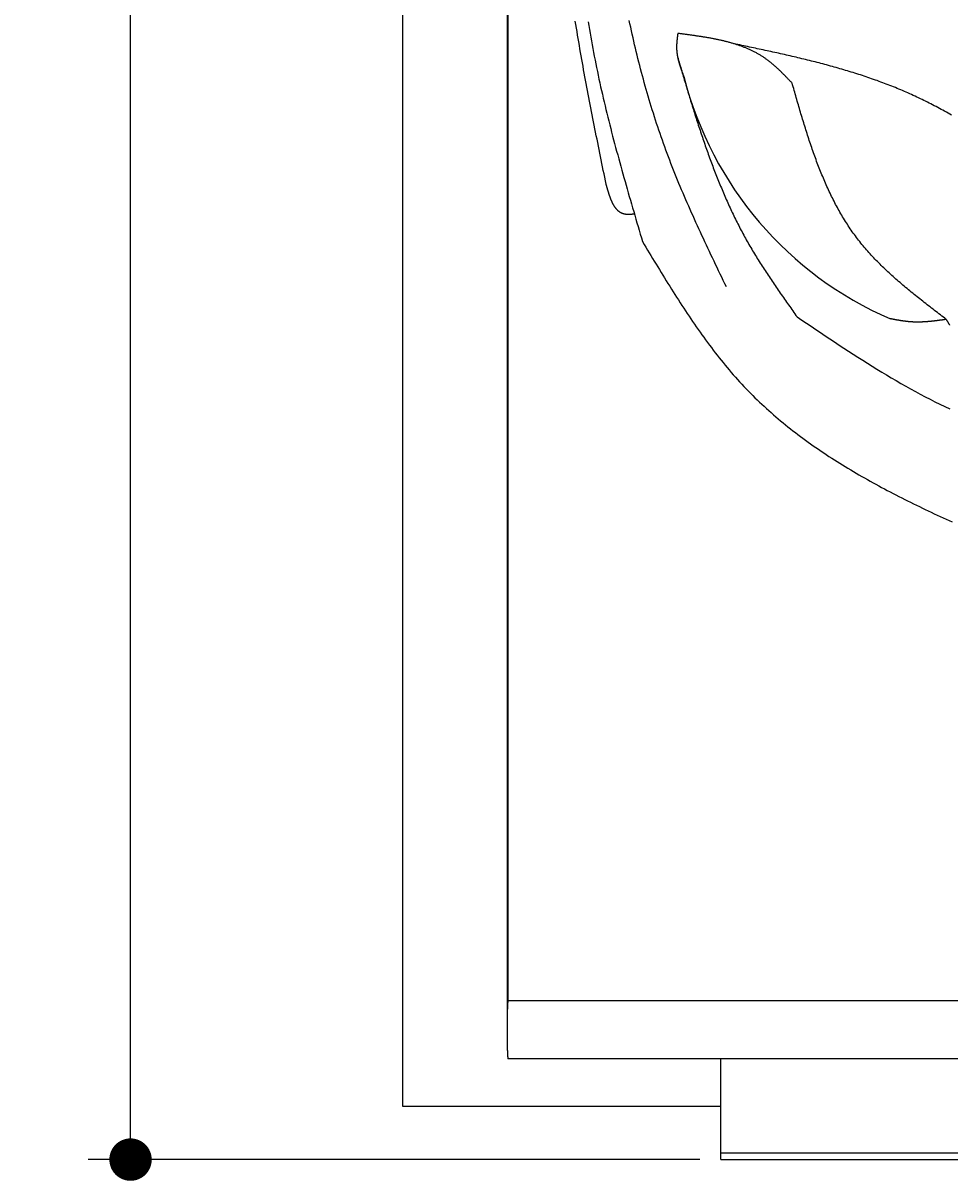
# Model space of a CAD drawing. Extents: x 715 to 7297, y 267 to 5710.
# Tile 1 of 91: x 715 to 1589, y 267 to 1359. Entities that reach past the tile are written whole.
import ezdxf

# ---------------------------------------------------------------- set-up
doc = ezdxf.new("R2010")
doc.units = 0
doc.layers.get('0').update_dxf_attribs({"linetype": 'CONTINUOUS'})
doc.layers.get('DEFPOINTS').update_dxf_attribs({"linetype": 'CONTINUOUS'})
doc.layers.add('4', color=3, linetype='CONTINUOUS')
doc.layers.add('CAR', color=10, linetype='CONTINUOUS')
doc.styles.get("Standard").update_dxf_attribs({"font": 'ISOCP.SHX'})
doc.dimstyles.get("Standard").update_dxf_attribs({"dimtxt": 6, "dimasz": 10, "dimexe": 0.18, "dimexo": 0.0625, "dimgap": 2, "dimtad": 1, "dimzin": 0, "dimcen": 0.09, "dimazin": 3, "dimtfac": 1, "dimtofl": 0, "dimtmove": 0, "dimatfit": 3})

# ---------------------------------------------------------------- blocks, each defined once
blk = doc.blocks.new('PUNKT')
at = {"layer": '4', "color": 0, "linetype": 'BYBLOCK'}
blk.add_line((-0.5, 0), (-1, 0), dxfattribs=at)
at = {"layer": '4', "color": 0, "linetype": 'BYBLOCK', "const_width": 0.5}
blk.add_lwpolyline([(-0.25, 0, 1), (0.25, 0, 1)], format="xyb", close=True, dxfattribs=at)
blk = doc.blocks.new('*U20')
at = {"layer": '4', "color": 2}
blk.add_text('490', height=70, rotation=90, dxfattribs=at).set_placement((785.9, 2660.1))
blk = doc.blocks.new('*D4')
at = {"layer": '4'}
for p, q in [((1352.8, 5187.3), (775.9, 5187.3)), ((815.9, 327.3), (815.9, 5147.3)), ((1352.8, 287.3), (775.9, 287.3))]:
    blk.add_line(p, q, dxfattribs=at)
at = {"layer": 'DEFPOINTS', "color": 0}
for p in [(815.9, 5187.3), (1372.8, 5187.3), (1372.8, 287.3)]:
    blk.add_point(p, dxfattribs=at)
blk.add_blockref('*U20', (0, 0))
at = {"layer": '4', "xscale": 40, "yscale": 40, "zscale": 40}
for p, rotation in [((815.9, 5187.3), 90), ((815.9, 287.3), 270)]:
    blk.add_blockref('PUNKT', p, dxfattribs=dict(at, rotation=rotation))

msp = doc.modelspace()

# ---------------------------------------------------------------- linework, layer by layer
for p, q in [((1171.626, 5090.337), (1171.717, 437.271)), ((1171.578, 390.271), (1171.578, 5084.271)), ((1072.775, 337.271), (1072.775, 2737.271)), ((1171.717, 437.271), (6020.522, 437.271)), ((1171.578, 429.271), (1171.578, 429.771)), ((1454.174, 382.271), (1171.717, 382.271)), ((1372.775, 382.271), (1175.068, 382.271)), ((1372.775, 321.271), (1372.775, 382.271)), ((1372.775, 287.271), (1372.775, 382.271)), ((4551.187, 382.271), (1454.174, 382.271)), ((1372.775, 337.271), (1072.775, 337.271)), ((1372.775, 311.271), (1372.775, 321.271)), ((1832.775, 293.271), (1372.775, 293.271)), ((1372.775, 287.271), (4772.775, 287.271))]:
    msp.add_line(p, q)
for points in [[(1171.72, 437.271, 0), (1171.72, 437.27, 0), (1171.71, 437.269, 0), (1171.71, 437.266, 0), (1171.71, 437.261, 0), (1171.71, 437.256, 0), (1171.71, 437.249, 0), (1171.71, 437.242, 0), (1171.7, 437.233, 0), (1171.7, 437.222, 0), (1171.7, 437.211, 0), (1171.7, 437.198, 0), (1171.7, 437.184, 0), (1171.7, 437.169, 0), (1171.69, 437.153, 0), (1171.69, 437.136, 0), (1171.69, 437.117, 0), (1171.69, 437.098, 0), (1171.69, 437.077, 0), (1171.69, 437.055, 0), (1171.68, 437.031, 0), (1171.68, 437.007, 0), (1171.68, 436.981, 0), (1171.68, 436.955, 0), (1171.68, 436.927, 0), (1171.68, 436.898, 0), (1171.67, 436.867, 0), (1171.67, 436.836, 0), (1171.67, 436.803, 0), (1171.67, 436.77, 0), (1171.67, 436.735, 0), (1171.67, 436.699, 0), (1171.66, 436.662, 0), (1171.66, 436.624, 0), (1171.66, 436.585, 0), (1171.66, 436.544, 0), (1171.66, 436.503, 0), (1171.66, 436.46, 0), (1171.65, 436.417, 0), (1171.65, 436.372, 0), (1171.65, 436.326, 0), (1171.65, 436.28, 0), (1171.65, 436.232, 0), (1171.65, 436.183, 0), (1171.65, 436.133, 0), (1171.64, 436.082, 0), (1171.64, 436.03, 0), (1171.64, 435.977, 0), (1171.64, 435.923, 0), (1171.64, 435.868, 0), (1171.64, 435.812, 0), (1171.64, 435.755, 0), (1171.63, 435.697, 0), (1171.63, 435.638, 0), (1171.63, 435.578, 0), (1171.63, 435.517, 0), (1171.63, 435.455, 0), (1171.63, 435.392, 0), (1171.63, 435.329, 0), (1171.62, 435.264, 0), (1171.62, 435.199, 0), (1171.62, 435.132, 0), (1171.62, 435.065, 0), (1171.62, 434.997, 0), (1171.62, 434.928, 0), (1171.62, 434.858, 0), (1171.62, 434.787, 0), (1171.61, 434.716, 0), (1171.61, 434.644, 0), (1171.61, 434.57, 0), (1171.61, 434.496, 0), (1171.61, 434.422, 0), (1171.61, 434.346, 0), (1171.61, 434.27, 0), (1171.61, 434.193, 0), (1171.61, 434.115, 0), (1171.61, 434.037, 0), (1171.6, 433.957, 0), (1171.6, 433.878, 0), (1171.6, 433.797, 0), (1171.6, 433.716, 0), (1171.6, 433.634, 0), (1171.6, 433.551, 0), (1171.6, 433.468, 0), (1171.6, 433.384, 0), (1171.6, 433.299, 0), (1171.6, 433.214, 0), (1171.59, 433.129, 0), (1171.59, 433.042, 0), (1171.59, 432.955, 0), (1171.59, 432.868, 0), (1171.59, 432.78, 0), (1171.59, 432.692, 0), (1171.59, 432.603, 0), (1171.59, 432.513, 0), (1171.59, 432.423, 0), (1171.59, 432.333, 0), (1171.59, 432.242, 0), (1171.59, 432.15, 0), (1171.59, 432.058, 0), (1171.59, 431.966, 0), (1171.59, 431.874, 0), (1171.58, 431.781, 0), (1171.58, 431.687, 0), (1171.58, 431.593, 0), (1171.58, 431.499, 0), (1171.58, 431.405, 0), (1171.58, 431.31, 0), (1171.58, 431.215, 0), (1171.58, 431.12, 0), (1171.58, 431.024, 0), (1171.58, 430.928, 0), (1171.58, 430.832, 0), (1171.58, 430.735, 0), (1171.58, 430.639, 0), (1171.58, 430.542, 0), (1171.58, 430.445, 0), (1171.58, 430.348, 0), (1171.58, 430.25, 0), (1171.58, 430.153, 0), (1171.58, 430.055, 0), (1171.58, 429.957, 0), (1171.58, 429.86, 0), (1171.58, 429.762, 0), (1171.58, 429.664, 0), (1171.58, 429.566, 0), (1171.58, 429.467, 0), (1171.58, 429.369, 0), (1171.58, 429.271, 0)], [(1171.58, 390.271, 0), (1171.58, 390.173, 0), (1171.58, 390.075, 0), (1171.58, 389.977, 0), (1171.58, 389.879, 0), (1171.58, 389.781, 0), (1171.58, 389.683, 0), (1171.58, 389.585, 0), (1171.58, 389.487, 0), (1171.58, 389.389, 0), (1171.58, 389.292, 0), (1171.58, 389.194, 0), (1171.58, 389.097, 0), (1171.58, 389, 0), (1171.58, 388.903, 0), (1171.58, 388.807, 0), (1171.58, 388.71, 0), (1171.58, 388.614, 0), (1171.58, 388.518, 0), (1171.58, 388.423, 0), (1171.58, 388.327, 0), (1171.58, 388.232, 0), (1171.58, 388.137, 0), (1171.58, 388.043, 0), (1171.58, 387.949, 0), (1171.58, 387.855, 0), (1171.58, 387.762, 0), (1171.59, 387.669, 0), (1171.59, 387.576, 0), (1171.59, 387.484, 0), (1171.59, 387.392, 0), (1171.59, 387.301, 0), (1171.59, 387.21, 0), (1171.59, 387.119, 0), (1171.59, 387.029, 0), (1171.59, 386.94, 0), (1171.59, 386.851, 0), (1171.59, 386.762, 0), (1171.59, 386.674, 0), (1171.59, 386.587, 0), (1171.59, 386.5, 0), (1171.59, 386.414, 0), (1171.6, 386.328, 0), (1171.6, 386.243, 0), (1171.6, 386.158, 0), (1171.6, 386.074, 0), (1171.6, 385.991, 0), (1171.6, 385.908, 0), (1171.6, 385.827, 0), (1171.6, 385.745, 0), (1171.6, 385.665, 0), (1171.6, 385.585, 0), (1171.61, 385.505, 0), (1171.61, 385.427, 0), (1171.61, 385.349, 0), (1171.61, 385.272, 0), (1171.61, 385.196, 0), (1171.61, 385.12, 0), (1171.61, 385.046, 0), (1171.61, 384.972, 0), (1171.61, 384.899, 0), (1171.61, 384.826, 0), (1171.62, 384.755, 0), (1171.62, 384.684, 0), (1171.62, 384.614, 0), (1171.62, 384.545, 0), (1171.62, 384.477, 0), (1171.62, 384.41, 0), (1171.62, 384.343, 0), (1171.62, 384.278, 0), (1171.63, 384.213, 0), (1171.63, 384.15, 0), (1171.63, 384.087, 0), (1171.63, 384.025, 0), (1171.63, 383.964, 0), (1171.63, 383.904, 0), (1171.63, 383.845, 0), (1171.64, 383.787, 0), (1171.64, 383.73, 0), (1171.64, 383.674, 0), (1171.64, 383.619, 0), (1171.64, 383.565, 0), (1171.64, 383.512, 0), (1171.64, 383.46, 0), (1171.65, 383.409, 0), (1171.65, 383.359, 0), (1171.65, 383.31, 0), (1171.65, 383.263, 0), (1171.65, 383.216, 0), (1171.65, 383.17, 0), (1171.65, 383.125, 0), (1171.66, 383.082, 0), (1171.66, 383.039, 0), (1171.66, 382.998, 0), (1171.66, 382.957, 0), (1171.66, 382.918, 0), (1171.66, 382.88, 0), (1171.67, 382.843, 0), (1171.67, 382.807, 0), (1171.67, 382.772, 0), (1171.67, 382.739, 0), (1171.67, 382.706, 0), (1171.67, 382.675, 0), (1171.68, 382.645, 0), (1171.68, 382.616, 0), (1171.68, 382.588, 0), (1171.68, 382.561, 0), (1171.68, 382.535, 0), (1171.68, 382.511, 0), (1171.69, 382.488, 0), (1171.69, 382.465, 0), (1171.69, 382.445, 0), (1171.69, 382.425, 0), (1171.69, 382.406, 0), (1171.69, 382.389, 0), (1171.7, 382.373, 0), (1171.7, 382.358, 0), (1171.7, 382.344, 0), (1171.7, 382.331, 0), (1171.7, 382.32, 0), (1171.7, 382.31, 0), (1171.71, 382.301, 0), (1171.71, 382.293, 0), (1171.71, 382.286, 0), (1171.71, 382.281, 0), (1171.71, 382.277, 0), (1171.71, 382.273, 0), (1171.72, 382.272, 0), (1171.72, 382.271, 0)]]:
    msp.add_polyline3d(points)
at = {"layer": 'CAR'}
for points in [[(1264.49, 1207.11, 0), (1263.82, 1210.38, 0), (1263.16, 1213.64, 0), (1262.49, 1216.91, 0), (1261.83, 1220.18, 0), (1261.17, 1223.45, 0), (1260.5, 1226.72, 0), (1259.84, 1229.98, 0), (1259.18, 1233.25, 0), (1258.52, 1236.52, 0), (1257.86, 1239.79, 0), (1257.2, 1243.06, 0), (1256.54, 1246.33, 0), (1255.89, 1249.6, 0), (1255.23, 1252.87, 0), (1254.58, 1256.14, 0), (1253.93, 1259.41, 0), (1253.29, 1262.68, 0), (1252.64, 1265.95, 0), (1252, 1269.22, 0), (1251.35, 1272.49, 0), (1250.72, 1275.76, 0), (1250.08, 1279.03, 0), (1249.45, 1282.3, 0), (1248.82, 1285.57, 0), (1248.19, 1288.85, 0), (1247.57, 1292.12, 0), (1246.95, 1295.39, 0), (1246.33, 1298.66, 0), (1245.72, 1301.94, 0), (1245.11, 1305.21, 0), (1244.5, 1308.49, 0), (1243.9, 1311.76, 0), (1243.3, 1315.04, 0), (1242.71, 1318.31, 0), (1242.12, 1321.59, 0), (1241.53, 1324.86, 0), (1240.95, 1328.14, 0), (1240.38, 1331.42, 0), (1239.81, 1334.7, 0), (1239.24, 1337.98, 0), (1238.68, 1341.25, 0), (1238.13, 1344.53, 0), (1237.58, 1347.81, 0), (1237.03, 1351.1, 0), (1236.49, 1354.38, 0), (1235.96, 1357.66, 0), (1235.43, 1360.94, 0)], [(1247.45, 1360.38, 0), (1248.06, 1356.76, 0), (1248.67, 1353.14, 0), (1249.3, 1349.52, 0), (1249.93, 1345.9, 0), (1250.58, 1342.28, 0), (1251.24, 1338.67, 0), (1251.91, 1335.06, 0), (1252.6, 1331.45, 0), (1253.29, 1327.84, 0), (1254, 1324.23, 0), (1254.72, 1320.63, 0), (1255.46, 1317.03, 0), (1256.2, 1313.43, 0), (1256.96, 1309.83, 0), (1257.73, 1306.24, 0), (1258.52, 1302.65, 0), (1259.31, 1299.05, 0), (1260.12, 1295.47, 0), (1260.94, 1291.88, 0), (1261.77, 1288.29, 0), (1262.61, 1284.71, 0), (1263.46, 1281.13, 0), (1264.32, 1277.55, 0), (1265.2, 1273.97, 0), (1266.08, 1270.4, 0), (1266.97, 1266.82, 0), (1267.87, 1263.25, 0), (1268.78, 1259.68, 0), (1269.7, 1256.11, 0), (1270.63, 1252.54, 0), (1271.56, 1248.97, 0), (1272.5, 1245.4, 0), (1273.46, 1241.84, 0), (1274.41, 1238.28, 0), (1275.38, 1234.71, 0), (1276.35, 1231.15, 0), (1277.33, 1227.59, 0), (1278.31, 1224.03, 0), (1279.3, 1220.48, 0), (1280.29, 1216.92, 0), (1281.29, 1213.36, 0), (1282.3, 1209.81, 0), (1283.31, 1206.25, 0), (1284.32, 1202.7, 0), (1285.34, 1199.14, 0), (1286.36, 1195.59, 0), (1287.38, 1192.04, 0), (1288.41, 1188.49, 0), (1289.44, 1184.94, 0), (1290.48, 1181.39, 0), (1291.51, 1177.84, 0), (1292.55, 1174.29, 0), (1293.59, 1170.74, 0), (1294.63, 1167.19, 0), (1295.67, 1163.64, 0), (1296.72, 1160.09, 0), (1297.76, 1156.54, 0), (1298.81, 1152.99, 0)], [(1377.88, 1110.26, 0), (1376.43, 1113.29, 0), (1374.97, 1116.32, 0), (1373.52, 1119.36, 0), (1372.06, 1122.39, 0), (1370.61, 1125.42, 0), (1369.16, 1128.45, 0), (1367.71, 1131.49, 0), (1366.27, 1134.52, 0), (1364.82, 1137.56, 0), (1363.38, 1140.59, 0), (1361.95, 1143.63, 0), (1360.51, 1146.67, 0), (1359.08, 1149.71, 0), (1357.66, 1152.75, 0), (1356.24, 1155.8, 0), (1354.82, 1158.84, 0), (1353.41, 1161.89, 0), (1352.01, 1164.94, 0), (1350.61, 1167.99, 0), (1349.22, 1171.05, 0), (1347.84, 1174.11, 0), (1346.46, 1177.17, 0), (1345.09, 1180.23, 0), (1343.73, 1183.3, 0), (1342.37, 1186.36, 0), (1341.03, 1189.44, 0), (1339.69, 1192.51, 0), (1338.36, 1195.59, 0), (1337.05, 1198.67, 0), (1335.74, 1201.76, 0), (1334.44, 1204.84, 0), (1333.15, 1207.94, 0), (1331.88, 1211.03, 0), (1330.61, 1214.14, 0), (1329.36, 1217.24, 0), (1328.11, 1220.35, 0), (1326.88, 1223.47, 0), (1325.67, 1226.58, 0), (1324.46, 1229.71, 0), (1323.27, 1232.84, 0), (1322.09, 1235.97, 0), (1320.93, 1239.11, 0), (1319.78, 1242.25, 0), (1318.64, 1245.4, 0), (1317.52, 1248.55, 0), (1316.41, 1251.71, 0), (1315.32, 1254.88, 0), (1314.24, 1258.05, 0), (1313.17, 1261.22, 0), (1312.11, 1264.4, 0), (1311.07, 1267.58, 0), (1310.05, 1270.77, 0), (1309.03, 1273.96, 0), (1308.03, 1277.16, 0), (1307.04, 1280.36, 0), (1306.07, 1283.56, 0), (1305.1, 1286.77, 0), (1304.15, 1289.99, 0), (1303.22, 1293.21, 0), (1302.29, 1296.43, 0), (1301.38, 1299.65, 0), (1300.48, 1302.88, 0), (1299.59, 1306.12, 0), (1298.72, 1309.36, 0), (1297.85, 1312.6, 0), (1297, 1315.85, 0), (1296.16, 1319.1, 0), (1295.33, 1322.35, 0), (1294.52, 1325.61, 0), (1293.71, 1328.87, 0), (1292.92, 1332.13, 0), (1292.14, 1335.4, 0), (1291.37, 1338.67, 0), (1290.61, 1341.94, 0), (1289.86, 1345.22, 0), (1289.12, 1348.5, 0), (1288.4, 1351.78, 0), (1287.68, 1355.07, 0), (1286.98, 1358.36, 0), (1286.28, 1361.65, 0)], [(1332.12, 1349.3, 0), (1332.09, 1349.03, 0), (1332.05, 1348.76, 0), (1332.01, 1348.49, 0), (1331.97, 1348.22, 0), (1331.94, 1347.95, 0), (1331.9, 1347.69, 0), (1331.86, 1347.42, 0), (1331.83, 1347.15, 0), (1331.79, 1346.88, 0), (1331.75, 1346.61, 0), (1331.72, 1346.34, 0), (1331.68, 1346.07, 0), (1331.65, 1345.8, 0), (1331.61, 1345.53, 0), (1331.58, 1345.26, 0), (1331.55, 1344.99, 0), (1331.51, 1344.72, 0), (1331.48, 1344.46, 0), (1331.45, 1344.19, 0), (1331.42, 1343.92, 0), (1331.39, 1343.65, 0), (1331.36, 1343.38, 0), (1331.33, 1343.11, 0), (1331.3, 1342.84, 0), (1331.27, 1342.57, 0), (1331.25, 1342.31, 0), (1331.22, 1342.04, 0), (1331.19, 1341.77, 0), (1331.17, 1341.5, 0), (1331.15, 1341.23, 0), (1331.12, 1340.96, 0), (1331.1, 1340.7, 0), (1331.08, 1340.43, 0), (1331.06, 1340.16, 0), (1331.05, 1339.89, 0), (1331.03, 1339.62, 0), (1331.01, 1339.36, 0), (1331, 1339.09, 0), (1330.99, 1338.82, 0), (1330.97, 1338.56, 0), (1330.96, 1338.29, 0), (1330.95, 1338.02, 0), (1330.95, 1337.75, 0), (1330.94, 1337.49, 0), (1330.93, 1337.22, 0), (1330.93, 1336.95, 0), (1330.93, 1336.69, 0), (1330.93, 1336.42, 0), (1330.93, 1336.16, 0), (1330.93, 1335.89, 0), (1330.93, 1335.62, 0), (1330.94, 1335.36, 0), (1330.95, 1335.09, 0), (1330.96, 1334.83, 0), (1330.97, 1334.56, 0), (1330.98, 1334.3, 0), (1330.99, 1334.03, 0), (1331.01, 1333.77, 0), (1331.03, 1333.5, 0), (1331.04, 1333.24, 0), (1331.07, 1332.97, 0), (1331.09, 1332.71, 0), (1331.11, 1332.45, 0), (1331.14, 1332.18, 0), (1331.16, 1331.92, 0), (1331.19, 1331.65, 0), (1331.22, 1331.39, 0), (1331.25, 1331.13, 0), (1331.28, 1330.86, 0), (1331.32, 1330.6, 0), (1331.35, 1330.34, 0), (1331.39, 1330.07, 0), (1331.43, 1329.81, 0), (1331.47, 1329.55, 0), (1331.51, 1329.29, 0), (1331.55, 1329.02, 0), (1331.6, 1328.76, 0), (1331.64, 1328.5, 0), (1331.69, 1328.24, 0), (1331.74, 1327.97, 0), (1331.78, 1327.71, 0), (1331.83, 1327.45, 0), (1331.89, 1327.19, 0), (1331.94, 1326.93, 0), (1331.99, 1326.66, 0), (1332.05, 1326.4, 0), (1332.1, 1326.14, 0), (1332.16, 1325.88, 0), (1332.22, 1325.62, 0), (1332.28, 1325.36, 0), (1332.34, 1325.1, 0), (1332.4, 1324.84, 0), (1332.46, 1324.58, 0), (1332.53, 1324.32, 0), (1332.59, 1324.05, 0), (1332.66, 1323.79, 0), (1332.72, 1323.53, 0), (1332.79, 1323.27, 0), (1332.86, 1323.01, 0), (1332.93, 1322.75, 0), (1333, 1322.49, 0), (1333.07, 1322.23, 0), (1333.15, 1321.97, 0), (1333.22, 1321.71, 0), (1333.29, 1321.45, 0), (1333.37, 1321.19, 0), (1333.45, 1320.93, 0), (1333.52, 1320.67, 0), (1333.6, 1320.41, 0), (1333.68, 1320.16, 0), (1333.76, 1319.9, 0), (1333.84, 1319.64, 0), (1333.92, 1319.38, 0), (1334, 1319.12, 0), (1334.08, 1318.86, 0), (1334.17, 1318.6, 0), (1334.25, 1318.34, 0), (1334.33, 1318.08, 0), (1334.42, 1317.82, 0), (1334.51, 1317.56, 0), (1334.59, 1317.31, 0), (1334.68, 1317.05, 0), (1334.77, 1316.79, 0), (1334.85, 1316.53, 0), (1334.94, 1316.27, 0), (1335.03, 1316.01, 0), (1335.12, 1315.75, 0), (1335.21, 1315.5, 0), (1335.3, 1315.24, 0), (1335.39, 1314.98, 0), (1335.49, 1314.72, 0), (1335.58, 1314.46, 0), (1335.67, 1314.2, 0), (1335.76, 1313.95, 0), (1335.86, 1313.69, 0), (1335.95, 1313.43, 0), (1336.04, 1313.17, 0), (1336.14, 1312.91, 0), (1336.23, 1312.66, 0), (1336.33, 1312.4, 0), (1336.42, 1312.14, 0), (1336.52, 1311.88, 0), (1336.62, 1311.62, 0), (1336.71, 1311.37, 0), (1336.81, 1311.11, 0), (1336.91, 1310.85, 0), (1337, 1310.59, 0), (1337.1, 1310.33, 0), (1337.2, 1310.08, 0), (1337.29, 1309.82, 0), (1337.39, 1309.56, 0), (1337.49, 1309.3, 0), (1337.59, 1309.05, 0), (1337.69, 1308.79, 0), (1337.78, 1308.53, 0), (1337.88, 1308.27, 0), (1337.98, 1308.01, 0), (1338.08, 1307.76, 0), (1338.18, 1307.5, 0)], [(1439.95, 1302.41, 0), (1439.41, 1302.97, 0), (1438.88, 1303.53, 0), (1438.35, 1304.08, 0), (1437.82, 1304.64, 0), (1437.29, 1305.19, 0), (1436.76, 1305.75, 0), (1436.23, 1306.3, 0), (1435.7, 1306.85, 0), (1435.16, 1307.4, 0), (1434.63, 1307.95, 0), (1434.09, 1308.5, 0), (1433.56, 1309.05, 0), (1433.02, 1309.59, 0), (1432.49, 1310.14, 0), (1431.95, 1310.68, 0), (1431.41, 1311.22, 0), (1430.87, 1311.76, 0), (1430.33, 1312.3, 0), (1429.78, 1312.83, 0), (1429.24, 1313.36, 0), (1428.69, 1313.89, 0), (1428.15, 1314.42, 0), (1427.6, 1314.94, 0), (1427.05, 1315.46, 0), (1426.5, 1315.98, 0), (1425.94, 1316.49, 0), (1425.39, 1317, 0), (1424.83, 1317.51, 0), (1424.27, 1318.01, 0), (1423.7, 1318.51, 0), (1423.14, 1319.01, 0), (1422.57, 1319.5, 0), (1422, 1319.99, 0), (1421.43, 1320.47, 0), (1420.86, 1320.95, 0), (1420.28, 1321.42, 0), (1419.7, 1321.89, 0), (1419.12, 1322.36, 0), (1418.54, 1322.82, 0), (1417.95, 1323.27, 0), (1417.36, 1323.72, 0), (1416.77, 1324.17, 0), (1416.17, 1324.61, 0), (1415.57, 1325.04, 0), (1414.97, 1325.47, 0), (1414.36, 1325.89, 0), (1413.75, 1326.31, 0), (1413.14, 1326.72, 0), (1412.52, 1327.13, 0), (1411.91, 1327.53, 0), (1411.28, 1327.92, 0), (1410.66, 1328.31, 0), (1410.03, 1328.69, 0), (1409.4, 1329.07, 0), (1408.77, 1329.45, 0), (1408.13, 1329.81, 0), (1407.49, 1330.18, 0), (1406.85, 1330.53, 0), (1406.2, 1330.89, 0), (1405.55, 1331.24, 0), (1404.9, 1331.58, 0), (1404.25, 1331.92, 0), (1403.59, 1332.25, 0), (1402.93, 1332.58, 0), (1402.27, 1332.9, 0), (1401.61, 1333.22, 0), (1400.94, 1333.53, 0), (1400.27, 1333.84, 0), (1399.6, 1334.15, 0), (1398.92, 1334.45, 0), (1398.25, 1334.75, 0), (1397.57, 1335.04, 0), (1396.88, 1335.33, 0), (1396.2, 1335.61, 0), (1395.51, 1335.89, 0), (1394.82, 1336.16, 0), (1394.13, 1336.43, 0), (1393.44, 1336.7, 0), (1392.74, 1336.96, 0), (1392.04, 1337.22, 0), (1391.34, 1337.48, 0), (1390.64, 1337.73, 0), (1389.93, 1337.97, 0), (1389.23, 1338.22, 0), (1388.52, 1338.46, 0), (1387.8, 1338.69, 0), (1387.09, 1338.93, 0), (1386.38, 1339.15, 0), (1385.66, 1339.38, 0), (1384.94, 1339.6, 0), (1384.22, 1339.82, 0), (1383.49, 1340.03, 0), (1382.77, 1340.24, 0), (1382.04, 1340.45, 0), (1381.31, 1340.66, 0), (1380.58, 1340.86, 0), (1379.85, 1341.06, 0), (1379.11, 1341.25, 0), (1378.38, 1341.44, 0), (1377.64, 1341.63, 0), (1376.9, 1341.82, 0), (1376.16, 1342, 0), (1375.42, 1342.18, 0), (1374.67, 1342.36, 0), (1373.93, 1342.54, 0), (1373.18, 1342.71, 0), (1372.43, 1342.88, 0), (1371.68, 1343.05, 0), (1370.93, 1343.21, 0), (1370.17, 1343.37, 0), (1369.42, 1343.53, 0), (1368.66, 1343.69, 0), (1367.91, 1343.85, 0), (1367.15, 1344, 0), (1366.39, 1344.15, 0), (1365.63, 1344.3, 0), (1364.86, 1344.44, 0), (1364.1, 1344.59, 0), (1363.34, 1344.73, 0), (1362.57, 1344.87, 0), (1361.8, 1345.01, 0), (1361.03, 1345.14, 0), (1360.27, 1345.28, 0), (1359.5, 1345.41, 0), (1358.72, 1345.54, 0), (1357.95, 1345.67, 0), (1357.18, 1345.8, 0), (1356.41, 1345.92, 0), (1355.63, 1346.05, 0), (1354.86, 1346.17, 0), (1354.08, 1346.29, 0), (1353.3, 1346.41, 0), (1352.52, 1346.53, 0), (1351.75, 1346.65, 0), (1350.97, 1346.76, 0), (1350.19, 1346.88, 0), (1349.41, 1346.99, 0), (1348.62, 1347.1, 0), (1347.84, 1347.21, 0), (1347.06, 1347.32, 0), (1346.28, 1347.43, 0), (1345.49, 1347.54, 0), (1344.71, 1347.65, 0), (1343.92, 1347.76, 0), (1343.14, 1347.86, 0), (1342.35, 1347.97, 0), (1341.57, 1348.07, 0), (1340.78, 1348.18, 0), (1340, 1348.28, 0), (1339.21, 1348.39, 0), (1338.42, 1348.49, 0), (1337.64, 1348.59, 0), (1336.85, 1348.69, 0), (1336.06, 1348.8, 0), (1335.27, 1348.9, 0), (1334.49, 1349, 0), (1333.7, 1349.1, 0), (1332.91, 1349.2, 0), (1332.12, 1349.3, 0)], [(1590.24, 1272.3, 0), (1588.63, 1273.21, 0), (1587.02, 1274.11, 0), (1585.41, 1275.01, 0), (1583.79, 1275.91, 0), (1582.17, 1276.79, 0), (1580.55, 1277.68, 0), (1578.92, 1278.55, 0), (1577.29, 1279.42, 0), (1575.67, 1280.29, 0), (1574.03, 1281.14, 0), (1572.4, 1282, 0), (1570.76, 1282.84, 0), (1569.12, 1283.68, 0), (1567.47, 1284.51, 0), (1565.83, 1285.33, 0), (1564.18, 1286.15, 0), (1562.52, 1286.96, 0), (1560.87, 1287.76, 0), (1559.21, 1288.56, 0), (1557.55, 1289.34, 0), (1555.88, 1290.12, 0), (1554.21, 1290.9, 0), (1552.54, 1291.66, 0), (1550.86, 1292.42, 0), (1549.19, 1293.17, 0), (1547.5, 1293.91, 0), (1545.82, 1294.64, 0), (1544.13, 1295.36, 0), (1542.44, 1296.08, 0), (1540.74, 1296.79, 0), (1539.04, 1297.49, 0), (1537.34, 1298.19, 0), (1535.63, 1298.88, 0), (1533.93, 1299.56, 0), (1532.21, 1300.23, 0), (1530.5, 1300.9, 0), (1528.78, 1301.56, 0), (1527.06, 1302.21, 0), (1525.34, 1302.86, 0), (1523.62, 1303.5, 0), (1521.89, 1304.13, 0), (1520.16, 1304.76, 0), (1518.42, 1305.38, 0), (1516.69, 1305.99, 0), (1514.95, 1306.6, 0), (1513.2, 1307.2, 0), (1511.46, 1307.8, 0), (1509.71, 1308.39, 0), (1507.96, 1308.97, 0), (1506.21, 1309.55, 0), (1504.46, 1310.12, 0), (1502.7, 1310.69, 0), (1500.94, 1311.25, 0), (1499.18, 1311.8, 0), (1497.42, 1312.35, 0), (1495.65, 1312.9, 0), (1493.88, 1313.44, 0), (1492.11, 1313.97, 0), (1490.34, 1314.5, 0), (1488.56, 1315.03, 0), (1486.79, 1315.55, 0), (1485.01, 1316.06, 0), (1483.23, 1316.57, 0), (1481.44, 1317.08, 0), (1479.66, 1317.58, 0), (1477.87, 1318.08, 0), (1476.08, 1318.57, 0), (1474.29, 1319.06, 0), (1472.5, 1319.54, 0), (1470.71, 1320.02, 0), (1468.91, 1320.5, 0), (1467.12, 1320.97, 0), (1465.32, 1321.44, 0), (1463.52, 1321.91, 0), (1461.71, 1322.37, 0), (1459.91, 1322.82, 0), (1458.11, 1323.28, 0), (1456.3, 1323.73, 0), (1454.49, 1324.18, 0), (1452.68, 1324.62, 0), (1450.87, 1325.06, 0), (1449.06, 1325.5, 0), (1447.25, 1325.93, 0), (1445.43, 1326.37, 0), (1443.62, 1326.79, 0), (1441.8, 1327.22, 0), (1439.98, 1327.64, 0), (1438.16, 1328.07, 0), (1436.34, 1328.48, 0), (1434.52, 1328.9, 0), (1432.7, 1329.31, 0), (1430.88, 1329.73, 0), (1429.05, 1330.14, 0), (1427.23, 1330.54, 0), (1425.4, 1330.95, 0), (1423.57, 1331.35, 0), (1421.75, 1331.76, 0), (1419.92, 1332.16, 0), (1418.09, 1332.55, 0), (1416.26, 1332.95, 0), (1414.43, 1333.35, 0), (1412.6, 1333.74, 0), (1410.77, 1334.13, 0), (1408.94, 1334.53, 0), (1407.11, 1334.92, 0), (1405.27, 1335.31, 0), (1403.44, 1335.7, 0), (1401.61, 1336.08, 0), (1399.77, 1336.47, 0), (1397.94, 1336.86, 0), (1396.11, 1337.24, 0), (1394.27, 1337.63, 0), (1392.44, 1338.01, 0), (1390.6, 1338.4, 0), (1388.77, 1338.78, 0), (1386.93, 1339.17, 0), (1385.1, 1339.55, 0)], [(1331.89, 1327.16, 0), (1332.38, 1325.51, 0), (1332.86, 1323.85, 0), (1333.35, 1322.2, 0), (1333.84, 1320.54, 0), (1334.33, 1318.89, 0), (1334.81, 1317.23, 0), (1335.3, 1315.58, 0), (1335.79, 1313.93, 0), (1336.28, 1312.27, 0), (1336.77, 1310.62, 0), (1337.26, 1308.96, 0), (1337.75, 1307.31, 0), (1338.24, 1305.66, 0), (1338.73, 1304.01, 0), (1339.23, 1302.35, 0), (1339.72, 1300.7, 0), (1340.22, 1299.05, 0), (1340.71, 1297.4, 0), (1341.21, 1295.75, 0), (1341.71, 1294.1, 0), (1342.21, 1292.45, 0), (1342.71, 1290.8, 0), (1343.21, 1289.16, 0), (1343.71, 1287.51, 0), (1344.22, 1285.86, 0), (1344.72, 1284.22, 0), (1345.23, 1282.57, 0), (1345.74, 1280.93, 0), (1346.25, 1279.29, 0), (1346.76, 1277.64, 0), (1347.27, 1276, 0), (1347.79, 1274.36, 0), (1348.31, 1272.72, 0), (1348.83, 1271.09, 0), (1349.35, 1269.45, 0), (1349.87, 1267.81, 0), (1350.4, 1266.18, 0), (1350.93, 1264.54, 0), (1351.46, 1262.91, 0), (1351.99, 1261.28, 0), (1352.52, 1259.65, 0), (1353.06, 1258.02, 0), (1353.6, 1256.39, 0), (1354.14, 1254.76, 0), (1354.69, 1253.14, 0), (1355.24, 1251.51, 0), (1355.79, 1249.89, 0), (1356.34, 1248.27, 0), (1356.89, 1246.65, 0), (1357.45, 1245.03, 0), (1358.01, 1243.41, 0), (1358.58, 1241.8, 0), (1359.14, 1240.18, 0), (1359.72, 1238.57, 0), (1360.29, 1236.96, 0), (1360.87, 1235.35, 0), (1361.45, 1233.74, 0), (1362.03, 1232.14, 0), (1362.62, 1230.53, 0), (1363.21, 1228.93, 0), (1363.8, 1227.33, 0), (1364.4, 1225.73, 0), (1365, 1224.14, 0), (1365.6, 1222.54, 0), (1366.21, 1220.95, 0), (1366.82, 1219.36, 0), (1367.44, 1217.77, 0), (1368.06, 1216.18, 0), (1368.68, 1214.6, 0), (1369.31, 1213.01, 0), (1369.94, 1211.43, 0), (1370.58, 1209.85, 0), (1371.22, 1208.28, 0), (1371.86, 1206.7, 0), (1372.51, 1205.13, 0), (1373.16, 1203.56, 0), (1373.82, 1201.99, 0), (1374.48, 1200.43, 0), (1375.15, 1198.86, 0), (1375.82, 1197.3, 0), (1376.5, 1195.74, 0), (1377.18, 1194.19, 0), (1377.86, 1192.63, 0), (1378.55, 1191.08, 0), (1379.25, 1189.53, 0), (1379.95, 1187.99, 0), (1380.65, 1186.44, 0), (1381.36, 1184.9, 0), (1382.08, 1183.36, 0), (1382.8, 1181.83, 0), (1383.52, 1180.3, 0), (1384.26, 1178.77, 0), (1384.99, 1177.24, 0), (1385.73, 1175.71, 0), (1386.48, 1174.19, 0), (1387.23, 1172.67, 0), (1387.99, 1171.16, 0), (1388.76, 1169.64, 0), (1389.53, 1168.13, 0), (1390.3, 1166.63, 0), (1391.08, 1165.12, 0), (1391.87, 1163.62, 0), (1392.66, 1162.12, 0), (1393.46, 1160.63, 0), (1394.27, 1159.13, 0), (1395.08, 1157.64, 0), (1395.9, 1156.16, 0), (1396.72, 1154.68, 0), (1397.55, 1153.2, 0), (1398.39, 1151.72, 0), (1399.23, 1150.25, 0), (1400.08, 1148.78, 0), (1400.93, 1147.31, 0), (1401.8, 1145.85, 0), (1402.66, 1144.39, 0), (1403.53, 1142.93, 0), (1404.41, 1141.47, 0), (1405.3, 1140.02, 0), (1406.18, 1138.57, 0), (1407.08, 1137.12, 0), (1407.98, 1135.68, 0), (1408.88, 1134.24, 0), (1409.79, 1132.8, 0), (1410.7, 1131.36, 0), (1411.62, 1129.93, 0), (1412.54, 1128.49, 0), (1413.47, 1127.06, 0), (1414.4, 1125.63, 0), (1415.33, 1124.21, 0), (1416.27, 1122.78, 0), (1417.21, 1121.36, 0), (1418.15, 1119.94, 0), (1419.1, 1118.52, 0), (1420.06, 1117.1, 0), (1421.01, 1115.69, 0), (1421.97, 1114.27, 0), (1422.93, 1112.86, 0), (1423.89, 1111.45, 0), (1424.86, 1110.04, 0), (1425.83, 1108.63, 0), (1426.8, 1107.23, 0), (1427.78, 1105.82, 0), (1428.75, 1104.42, 0), (1429.73, 1103.01, 0), (1430.71, 1101.61, 0), (1431.69, 1100.21, 0), (1432.68, 1098.81, 0), (1433.66, 1097.41, 0), (1434.65, 1096.01, 0), (1435.64, 1094.61, 0), (1436.63, 1093.21, 0), (1437.62, 1091.81, 0), (1438.61, 1090.41, 0), (1439.6, 1089.02, 0), (1440.59, 1087.62, 0), (1441.58, 1086.23, 0), (1442.58, 1084.83, 0), (1443.57, 1083.43, 0), (1444.57, 1082.04, 0)], [(1585.35, 1079.62, 0), (1583.96, 1080.69, 0), (1582.57, 1081.75, 0), (1581.17, 1082.81, 0), (1579.78, 1083.88, 0), (1578.39, 1084.94, 0), (1577, 1086.01, 0), (1575.61, 1087.07, 0), (1574.22, 1088.14, 0), (1572.84, 1089.21, 0), (1571.45, 1090.28, 0), (1570.07, 1091.34, 0), (1568.68, 1092.42, 0), (1567.3, 1093.49, 0), (1565.93, 1094.56, 0), (1564.55, 1095.64, 0), (1563.18, 1096.72, 0), (1561.81, 1097.8, 0), (1560.44, 1098.88, 0), (1559.08, 1099.96, 0), (1557.72, 1101.05, 0), (1556.36, 1102.14, 0), (1555.01, 1103.23, 0), (1553.66, 1104.32, 0), (1552.31, 1105.42, 0), (1550.97, 1106.52, 0), (1549.63, 1107.62, 0), (1548.3, 1108.73, 0), (1546.97, 1109.84, 0), (1545.65, 1110.95, 0), (1544.33, 1112.06, 0), (1543.02, 1113.18, 0), (1541.71, 1114.31, 0), (1540.41, 1115.44, 0), (1539.11, 1116.57, 0), (1537.82, 1117.7, 0), (1536.53, 1118.84, 0), (1535.26, 1119.99, 0), (1533.98, 1121.13, 0), (1532.72, 1122.29, 0), (1531.46, 1123.45, 0), (1530.21, 1124.61, 0), (1528.96, 1125.78, 0), (1527.72, 1126.95, 0), (1526.49, 1128.13, 0), (1525.27, 1129.31, 0), (1524.06, 1130.5, 0), (1522.85, 1131.69, 0), (1521.65, 1132.89, 0), (1520.46, 1134.1, 0), (1519.28, 1135.31, 0), (1518.1, 1136.53, 0), (1516.94, 1137.75, 0), (1515.78, 1138.98, 0), (1514.63, 1140.22, 0), (1513.5, 1141.47, 0), (1512.37, 1142.72, 0), (1511.25, 1143.97, 0), (1510.14, 1145.24, 0), (1509.04, 1146.51, 0), (1507.95, 1147.79, 0), (1506.87, 1149.07, 0), (1505.81, 1150.36, 0), (1504.75, 1151.66, 0), (1503.7, 1152.97, 0), (1502.67, 1154.29, 0), (1501.64, 1155.61, 0), (1500.63, 1156.94, 0), (1499.63, 1158.28, 0), (1498.64, 1159.63, 0), (1497.66, 1160.99, 0), (1496.69, 1162.35, 0), (1495.73, 1163.72, 0), (1494.79, 1165.1, 0), (1493.85, 1166.48, 0), (1492.92, 1167.88, 0), (1492.01, 1169.28, 0), (1491.1, 1170.69, 0), (1490.21, 1172.1, 0), (1489.32, 1173.52, 0), (1488.45, 1174.95, 0), (1487.58, 1176.39, 0), (1486.73, 1177.83, 0), (1485.88, 1179.28, 0), (1485.04, 1180.74, 0), (1484.22, 1182.2, 0), (1483.4, 1183.67, 0), (1482.59, 1185.14, 0), (1481.79, 1186.62, 0), (1480.99, 1188.11, 0), (1480.21, 1189.61, 0), (1479.44, 1191.11, 0), (1478.67, 1192.61, 0), (1477.91, 1194.12, 0), (1477.16, 1195.64, 0), (1476.42, 1197.16, 0), (1475.68, 1198.69, 0), (1474.96, 1200.23, 0), (1474.24, 1201.76, 0), (1473.53, 1203.31, 0), (1472.82, 1204.86, 0), (1472.13, 1206.41, 0), (1471.44, 1207.97, 0), (1470.76, 1209.54, 0), (1470.08, 1211.11, 0), (1469.41, 1212.68, 0), (1468.75, 1214.26, 0), (1468.09, 1215.85, 0), (1467.44, 1217.44, 0), (1466.8, 1219.03, 0), (1466.16, 1220.63, 0), (1465.53, 1222.23, 0), (1464.91, 1223.83, 0), (1464.29, 1225.44, 0), (1463.68, 1227.06, 0), (1463.07, 1228.68, 0), (1462.47, 1230.3, 0), (1461.87, 1231.92, 0), (1461.28, 1233.55, 0), (1460.69, 1235.18, 0), (1460.11, 1236.82, 0), (1459.53, 1238.46, 0), (1458.96, 1240.1, 0), (1458.39, 1241.75, 0), (1457.83, 1243.4, 0), (1457.27, 1245.05, 0), (1456.71, 1246.7, 0), (1456.16, 1248.36, 0), (1455.62, 1250.02, 0), (1455.07, 1251.69, 0), (1454.53, 1253.35, 0), (1454, 1255.02, 0), (1453.47, 1256.69, 0), (1452.94, 1258.37, 0), (1452.41, 1260.04, 0), (1451.89, 1261.72, 0), (1451.37, 1263.4, 0), (1450.85, 1265.08, 0), (1450.34, 1266.77, 0), (1449.83, 1268.45, 0), (1449.32, 1270.14, 0), (1448.81, 1271.83, 0), (1448.3, 1273.52, 0), (1447.8, 1275.21, 0), (1447.3, 1276.9, 0), (1446.8, 1278.6, 0), (1446.31, 1280.29, 0), (1445.81, 1281.99, 0), (1445.32, 1283.69, 0), (1444.82, 1285.39, 0), (1444.33, 1287.09, 0), (1443.84, 1288.79, 0), (1443.35, 1290.49, 0), (1442.86, 1292.19, 0), (1442.38, 1293.9, 0), (1441.89, 1295.6, 0), (1441.4, 1297.3, 0), (1440.92, 1299.01, 0), (1440.43, 1300.71, 0), (1439.95, 1302.41, 0)], [(1291.2, 1178.9, 0), (1290.92, 1178.88, 0), (1290.64, 1178.85, 0), (1290.36, 1178.83, 0), (1290.08, 1178.8, 0), (1289.8, 1178.78, 0), (1289.51, 1178.76, 0), (1289.23, 1178.73, 0), (1288.95, 1178.71, 0), (1288.68, 1178.69, 0), (1288.4, 1178.67, 0), (1288.12, 1178.65, 0), (1287.84, 1178.64, 0), (1287.57, 1178.62, 0), (1287.29, 1178.61, 0), (1287.02, 1178.59, 0), (1286.74, 1178.58, 0), (1286.47, 1178.57, 0), (1286.2, 1178.57, 0), (1285.93, 1178.56, 0), (1285.66, 1178.56, 0), (1285.39, 1178.56, 0), (1285.13, 1178.57, 0), (1284.86, 1178.57, 0), (1284.6, 1178.58, 0), (1284.34, 1178.59, 0), (1284.08, 1178.6, 0), (1283.82, 1178.62, 0), (1283.57, 1178.64, 0), (1283.31, 1178.67, 0), (1283.06, 1178.7, 0), (1282.81, 1178.73, 0), (1282.57, 1178.76, 0), (1282.32, 1178.8, 0), (1282.08, 1178.84, 0), (1281.84, 1178.89, 0), (1281.6, 1178.94, 0), (1281.36, 1179, 0), (1281.13, 1179.06, 0), (1280.9, 1179.12, 0), (1280.67, 1179.19, 0), (1280.44, 1179.26, 0), (1280.22, 1179.34, 0), (1279.99, 1179.42, 0), (1279.77, 1179.51, 0), (1279.56, 1179.59, 0), (1279.34, 1179.69, 0), (1279.13, 1179.78, 0), (1278.92, 1179.88, 0), (1278.71, 1179.99, 0), (1278.5, 1180.1, 0), (1278.3, 1180.21, 0), (1278.09, 1180.33, 0), (1277.89, 1180.44, 0), (1277.7, 1180.57, 0), (1277.5, 1180.69, 0), (1277.3, 1180.82, 0), (1277.11, 1180.96, 0), (1276.92, 1181.1, 0), (1276.73, 1181.24, 0), (1276.55, 1181.38, 0), (1276.36, 1181.53, 0), (1276.18, 1181.68, 0), (1276, 1181.84, 0), (1275.82, 1181.99, 0), (1275.64, 1182.16, 0), (1275.47, 1182.32, 0), (1275.3, 1182.49, 0), (1275.12, 1182.66, 0), (1274.95, 1182.83, 0), (1274.79, 1183.01, 0), (1274.62, 1183.19, 0), (1274.46, 1183.38, 0), (1274.29, 1183.56, 0), (1274.13, 1183.75, 0), (1273.97, 1183.94, 0), (1273.81, 1184.14, 0), (1273.66, 1184.34, 0), (1273.5, 1184.54, 0), (1273.35, 1184.74, 0), (1273.2, 1184.95, 0), (1273.05, 1185.16, 0), (1272.9, 1185.37, 0), (1272.75, 1185.59, 0), (1272.61, 1185.8, 0), (1272.46, 1186.02, 0), (1272.32, 1186.25, 0), (1272.18, 1186.47, 0), (1272.04, 1186.7, 0), (1271.9, 1186.93, 0), (1271.76, 1187.16, 0), (1271.63, 1187.4, 0), (1271.49, 1187.64, 0), (1271.36, 1187.87, 0), (1271.23, 1188.12, 0), (1271.1, 1188.36, 0), (1270.97, 1188.61, 0), (1270.84, 1188.86, 0), (1270.72, 1189.11, 0), (1270.59, 1189.36, 0), (1270.47, 1189.62, 0), (1270.34, 1189.87, 0), (1270.22, 1190.13, 0), (1270.1, 1190.39, 0), (1269.98, 1190.66, 0), (1269.86, 1190.92, 0), (1269.74, 1191.19, 0), (1269.63, 1191.46, 0), (1269.51, 1191.73, 0), (1269.39, 1192, 0), (1269.28, 1192.27, 0), (1269.17, 1192.55, 0), (1269.06, 1192.83, 0), (1268.95, 1193.11, 0), (1268.83, 1193.39, 0), (1268.73, 1193.67, 0), (1268.62, 1193.95, 0), (1268.51, 1194.24, 0), (1268.4, 1194.52, 0), (1268.3, 1194.81, 0), (1268.19, 1195.1, 0), (1268.09, 1195.39, 0), (1267.98, 1195.69, 0), (1267.88, 1195.98, 0), (1267.78, 1196.27, 0), (1267.68, 1196.57, 0), (1267.58, 1196.87, 0), (1267.48, 1197.16, 0), (1267.38, 1197.46, 0), (1267.28, 1197.76, 0), (1267.18, 1198.07, 0), (1267.08, 1198.37, 0), (1266.98, 1198.67, 0), (1266.89, 1198.98, 0), (1266.79, 1199.28, 0), (1266.69, 1199.59, 0), (1266.6, 1199.89, 0), (1266.5, 1200.2, 0), (1266.41, 1200.51, 0), (1266.32, 1200.82, 0), (1266.22, 1201.13, 0), (1266.13, 1201.44, 0), (1266.04, 1201.75, 0), (1265.94, 1202.06, 0), (1265.85, 1202.38, 0), (1265.76, 1202.69, 0), (1265.67, 1203, 0), (1265.58, 1203.32, 0), (1265.48, 1203.63, 0), (1265.39, 1203.95, 0), (1265.3, 1204.26, 0), (1265.21, 1204.58, 0), (1265.12, 1204.89, 0), (1265.03, 1205.21, 0), (1264.94, 1205.52, 0), (1264.85, 1205.84, 0), (1264.76, 1206.16, 0), (1264.67, 1206.47, 0), (1264.58, 1206.79, 0), (1264.49, 1207.11, 0)], [(1298.81, 1152.99, 0), (1300.4, 1150.35, 0), (1301.99, 1147.7, 0), (1303.58, 1145.06, 0), (1305.17, 1142.42, 0), (1306.76, 1139.77, 0), (1308.36, 1137.13, 0), (1309.95, 1134.5, 0), (1311.55, 1131.86, 0), (1313.15, 1129.23, 0), (1314.76, 1126.6, 0), (1316.36, 1123.97, 0), (1317.97, 1121.35, 0), (1319.59, 1118.73, 0), (1321.2, 1116.11, 0), (1322.83, 1113.5, 0), (1324.45, 1110.9, 0), (1326.08, 1108.29, 0), (1327.72, 1105.7, 0), (1329.36, 1103.11, 0), (1331, 1100.53, 0), (1332.66, 1097.95, 0), (1334.32, 1095.38, 0), (1335.98, 1092.81, 0), (1337.65, 1090.26, 0), (1339.33, 1087.71, 0), (1341.02, 1085.17, 0), (1342.71, 1082.64, 0), (1344.41, 1080.11, 0), (1346.12, 1077.6, 0), (1347.84, 1075.09, 0), (1349.57, 1072.6, 0), (1351.31, 1070.11, 0), (1353.05, 1067.63, 0), (1354.81, 1065.17, 0), (1356.57, 1062.72, 0), (1358.35, 1060.27, 0), (1360.14, 1057.84, 0), (1361.94, 1055.42, 0), (1363.74, 1053.01, 0), (1365.57, 1050.62, 0), (1367.4, 1048.24, 0), (1369.24, 1045.87, 0), (1371.1, 1043.51, 0), (1372.97, 1041.17, 0), (1374.85, 1038.84, 0), (1376.75, 1036.53, 0), (1378.66, 1034.23, 0), (1380.58, 1031.94, 0), (1382.52, 1029.68, 0), (1384.47, 1027.42, 0), (1386.44, 1025.19, 0), (1388.42, 1022.97, 0), (1390.41, 1020.76, 0), (1392.43, 1018.58, 0), (1394.46, 1016.41, 0), (1396.5, 1014.25, 0), (1398.56, 1012.12, 0), (1400.64, 1010, 0), (1402.73, 1007.9, 0), (1404.84, 1005.82, 0), (1406.97, 1003.75, 0), (1409.11, 1001.71, 0), (1411.26, 999.674, 0), (1413.43, 997.659, 0), (1415.62, 995.659, 0), (1417.82, 993.676, 0), (1420.04, 991.709, 0), (1422.27, 989.758, 0), (1424.51, 987.823, 0), (1426.77, 985.903, 0), (1429.05, 983.998, 0), (1431.33, 982.108, 0), (1433.63, 980.233, 0), (1435.95, 978.373, 0), (1438.28, 976.528, 0), (1440.62, 974.697, 0), (1442.97, 972.88, 0), (1445.34, 971.077, 0), (1447.72, 969.288, 0), (1450.11, 967.513, 0), (1452.52, 965.752, 0), (1454.94, 964.004, 0), (1457.37, 962.269, 0), (1459.81, 960.547, 0), (1462.26, 958.838, 0), (1464.73, 957.142, 0), (1467.21, 955.458, 0), (1469.69, 953.787, 0), (1472.19, 952.128, 0), (1474.71, 950.481, 0), (1477.23, 948.846, 0), (1479.76, 947.222, 0), (1482.3, 945.61, 0), (1484.86, 944.009, 0), (1487.42, 942.419, 0), (1490, 940.841, 0), (1492.58, 939.273, 0), (1495.17, 937.716, 0), (1497.78, 936.169, 0), (1500.39, 934.633, 0), (1503.01, 933.107, 0), (1505.65, 931.59, 0), (1508.29, 930.084, 0), (1510.94, 928.587, 0), (1513.6, 927.1, 0), (1516.26, 925.622, 0), (1518.94, 924.152, 0), (1521.62, 922.692, 0), (1524.31, 921.241, 0), (1527.01, 919.798, 0), (1529.72, 918.364, 0), (1532.44, 916.938, 0), (1535.16, 915.52, 0), (1537.89, 914.11, 0), (1540.63, 912.707, 0), (1543.37, 911.312, 0), (1546.12, 909.925, 0), (1548.88, 908.544, 0), (1551.64, 907.171, 0), (1554.41, 905.805, 0), (1557.19, 904.445, 0), (1559.97, 903.092, 0), (1562.76, 901.745, 0), (1565.55, 900.405, 0), (1568.35, 899.07, 0), (1571.16, 897.741, 0), (1573.97, 896.418, 0), (1576.78, 895.101, 0), (1579.6, 893.788, 0), (1582.43, 892.481, 0), (1585.26, 891.179, 0), (1588.09, 889.882, 0), (1590.93, 888.589, 0)], [(1444.57, 1082.04, 0), (1448.97, 1079.06, 0), (1453.37, 1076.09, 0), (1457.78, 1073.12, 0), (1462.19, 1070.16, 0), (1466.59, 1067.2, 0), (1471.01, 1064.25, 0), (1475.42, 1061.31, 0), (1479.84, 1058.38, 0), (1484.27, 1055.46, 0), (1488.7, 1052.56, 0), (1493.13, 1049.67, 0), (1497.58, 1046.79, 0), (1502.03, 1043.94, 0), (1506.48, 1041.1, 0), (1510.95, 1038.29, 0), (1515.42, 1035.5, 0), (1519.91, 1032.73, 0), (1524.4, 1029.99, 0), (1528.91, 1027.28, 0), (1533.42, 1024.59, 0), (1537.95, 1021.94, 0), (1542.49, 1019.31, 0), (1547.05, 1016.72, 0), (1551.61, 1014.17, 0), (1556.19, 1011.65, 0), (1560.79, 1009.17, 0), (1565.4, 1006.73, 0), (1570.03, 1004.33, 0), (1574.67, 1001.97, 0), (1579.33, 999.656, 0), (1584.01, 997.387, 0), (1588.71, 995.165, 0)], [(1585.35, 1079.62, 0), (1585.02, 1079.58, 0), (1584.69, 1079.53, 0), (1584.35, 1079.48, 0), (1584.02, 1079.44, 0), (1583.69, 1079.39, 0), (1583.35, 1079.34, 0), (1583.02, 1079.29, 0), (1582.68, 1079.25, 0), (1582.35, 1079.2, 0), (1582.02, 1079.16, 0), (1581.68, 1079.11, 0), (1581.35, 1079.06, 0), (1581.02, 1079.02, 0), (1580.68, 1078.97, 0), (1580.35, 1078.93, 0), (1580.02, 1078.88, 0), (1579.68, 1078.84, 0), (1579.35, 1078.79, 0), (1579.01, 1078.75, 0), (1578.68, 1078.7, 0), (1578.35, 1078.66, 0), (1578.01, 1078.61, 0), (1577.68, 1078.57, 0), (1577.35, 1078.53, 0), (1577.01, 1078.48, 0), (1576.68, 1078.44, 0), (1576.35, 1078.4, 0), (1576.01, 1078.36, 0), (1575.68, 1078.32, 0), (1575.35, 1078.28, 0), (1575.01, 1078.24, 0), (1574.68, 1078.2, 0), (1574.34, 1078.16, 0), (1574.01, 1078.12, 0), (1573.68, 1078.08, 0), (1573.34, 1078.04, 0), (1573.01, 1078, 0), (1572.68, 1077.97, 0), (1572.34, 1077.93, 0), (1572.01, 1077.89, 0), (1571.68, 1077.86, 0), (1571.34, 1077.82, 0), (1571.01, 1077.79, 0), (1570.68, 1077.75, 0), (1570.35, 1077.72, 0), (1570.01, 1077.69, 0), (1569.68, 1077.66, 0), (1569.35, 1077.63, 0), (1569.01, 1077.6, 0), (1568.68, 1077.57, 0), (1568.35, 1077.54, 0), (1568.01, 1077.51, 0), (1567.68, 1077.48, 0), (1567.35, 1077.46, 0), (1567.01, 1077.43, 0), (1566.68, 1077.4, 0), (1566.35, 1077.38, 0), (1566.02, 1077.36, 0), (1565.68, 1077.33, 0), (1565.35, 1077.31, 0), (1565.02, 1077.29, 0), (1564.68, 1077.27, 0), (1564.35, 1077.25, 0), (1564.02, 1077.23, 0), (1563.69, 1077.21, 0), (1563.35, 1077.2, 0), (1563.02, 1077.18, 0), (1562.69, 1077.17, 0), (1562.36, 1077.15, 0), (1562.02, 1077.14, 0), (1561.69, 1077.13, 0), (1561.36, 1077.12, 0), (1561.03, 1077.11, 0), (1560.69, 1077.1, 0), (1560.36, 1077.09, 0), (1560.03, 1077.09, 0), (1559.7, 1077.08, 0), (1559.37, 1077.08, 0), (1559.03, 1077.07, 0), (1558.7, 1077.07, 0), (1558.37, 1077.07, 0), (1558.04, 1077.07, 0), (1557.71, 1077.07, 0), (1557.37, 1077.07, 0), (1557.04, 1077.08, 0), (1556.71, 1077.08, 0), (1556.38, 1077.09, 0), (1556.05, 1077.1, 0), (1555.71, 1077.1, 0), (1555.38, 1077.11, 0), (1555.05, 1077.12, 0), (1554.72, 1077.14, 0), (1554.39, 1077.15, 0), (1554.06, 1077.17, 0), (1553.72, 1077.18, 0), (1553.39, 1077.2, 0), (1553.06, 1077.22, 0), (1552.73, 1077.24, 0), (1552.4, 1077.26, 0), (1552.07, 1077.28, 0), (1551.74, 1077.31, 0), (1551.41, 1077.33, 0), (1551.07, 1077.36, 0), (1550.74, 1077.39, 0), (1550.41, 1077.42, 0), (1550.08, 1077.45, 0), (1549.75, 1077.48, 0), (1549.42, 1077.51, 0), (1549.09, 1077.55, 0), (1548.76, 1077.58, 0), (1548.43, 1077.62, 0), (1548.1, 1077.66, 0), (1547.77, 1077.7, 0), (1547.44, 1077.73, 0), (1547.1, 1077.77, 0), (1546.77, 1077.82, 0), (1546.44, 1077.86, 0), (1546.11, 1077.9, 0), (1545.78, 1077.95, 0), (1545.45, 1077.99, 0), (1545.12, 1078.04, 0), (1544.79, 1078.08, 0), (1544.46, 1078.13, 0), (1544.13, 1078.18, 0), (1543.8, 1078.23, 0), (1543.47, 1078.28, 0), (1543.14, 1078.33, 0), (1542.81, 1078.38, 0), (1542.48, 1078.43, 0), (1542.15, 1078.49, 0), (1541.82, 1078.54, 0), (1541.49, 1078.59, 0), (1541.16, 1078.65, 0), (1540.83, 1078.7, 0), (1540.5, 1078.76, 0), (1540.17, 1078.81, 0), (1539.84, 1078.87, 0), (1539.51, 1078.93, 0), (1539.18, 1078.99, 0), (1538.85, 1079.04, 0), (1538.52, 1079.1, 0), (1538.19, 1079.16, 0), (1537.86, 1079.22, 0), (1537.53, 1079.28, 0), (1537.2, 1079.34, 0), (1536.87, 1079.4, 0), (1536.54, 1079.46, 0), (1536.21, 1079.52, 0), (1535.88, 1079.58, 0), (1535.55, 1079.65, 0), (1535.22, 1079.71, 0), (1534.89, 1079.77, 0), (1534.56, 1079.83, 0), (1534.23, 1079.89, 0), (1533.9, 1079.96, 0), (1533.57, 1080.02, 0), (1533.24, 1080.08, 0), (1532.91, 1080.14, 0), (1532.58, 1080.21, 0)], [(1588.79, 1074.16, 0), (1588.64, 1074.4, 0), (1588.49, 1074.63, 0), (1588.33, 1074.86, 0), (1588.18, 1075.09, 0), (1588.03, 1075.33, 0), (1587.88, 1075.56, 0), (1587.73, 1075.8, 0), (1587.58, 1076.04, 0), (1587.43, 1076.27, 0), (1587.28, 1076.51, 0), (1587.13, 1076.75, 0), (1586.98, 1076.99, 0), (1586.83, 1077.22, 0), (1586.68, 1077.46, 0), (1586.53, 1077.7, 0), (1586.39, 1077.94, 0), (1586.24, 1078.18, 0), (1586.09, 1078.42, 0), (1585.94, 1078.66, 0), (1585.8, 1078.9, 0), (1585.65, 1079.14, 0), (1585.5, 1079.38, 0), (1585.35, 1079.62, 0)]]:
    msp.add_polyline3d(points, dxfattribs=at)
msp.add_arc((1666.901, 1391.873), 339.38, 194.395412, 246.685449, dxfattribs=at)

# ---------------------------------------------------------------- dimensions: what is measured, and where the dimension line sits
at = {"layer": '4'}
dim = msp.add_linear_dim(base=(815.852, 5187.271), p1=(1372.775, 287.271), p2=(1372.775, 5187.271), angle=90, dimstyle='Standard', dxfattribs=at)
dim.commit()
dim.dimension.update_dxf_attribs({"geometry": '*D4', "text_midpoint": (750.852, 2737.271)})

doc.saveas('drawing.dxf')
